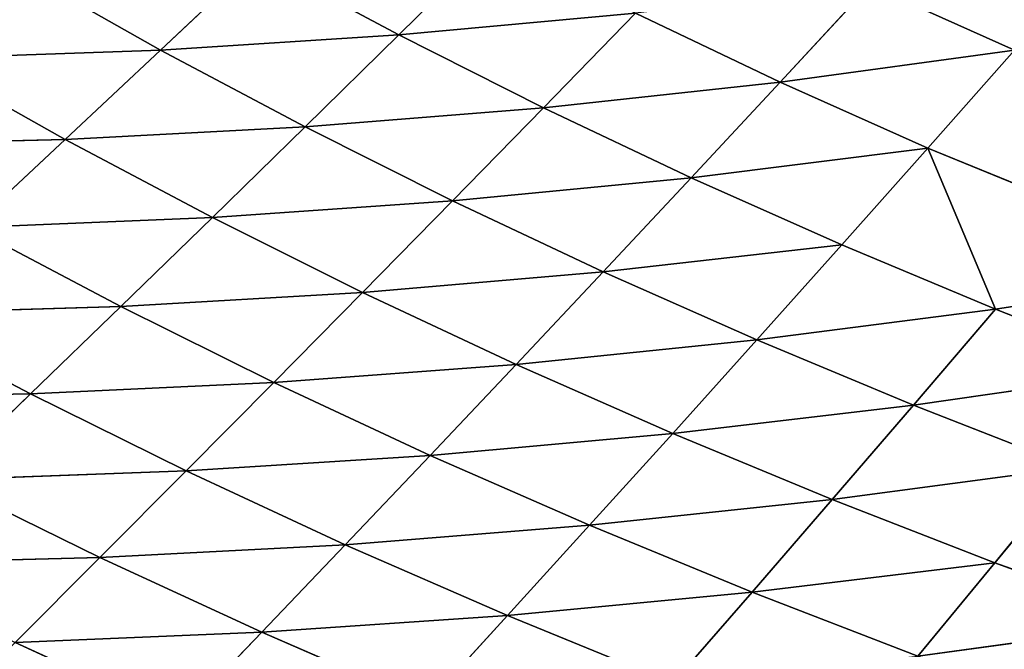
# Model space of a CAD drawing. Extents: x 0 to 500, y 0 to 390.
# Tile 105 of 256: x 126 to 150, y 59 to 74. Entities that reach past the tile are written whole.
import ezdxf

# ---------------------------------------------------------------- set-up
doc = ezdxf.new("R2010")
doc.units = 0
doc.header["$LTSCALE"] = 25.4
doc.layers.get('0').update_dxf_attribs({"linetype": 'CONTINUOUS'})

# ---------------------------------------------------------------- blocks, each defined once
blk = doc.blocks.new('ATLANTA505_-_S_STL')
at = {"color": 0}
for p, q in [((125.582, 61.335, 330.898), (129.597, 61.49, 332.739)), ((125.582, 61.335, 330.898), (129.597, 61.49, 332.739)), ((127.653, 59.018, 328.827), (125.582, 61.335, 330.898)), ((125.582, 61.335, 330.898), (131.603, 59.173, 330.649)), ((125.582, 61.335, 330.898), (131.603, 59.173, 330.649)), ((127.653, 59.018, 328.827), (125.582, 61.335, 330.898)), ((129.597, 61.49, 332.739), (131.603, 59.173, 330.649)), ((129.597, 61.49, 332.739), (131.603, 59.173, 330.649)), ((121.651, 61.184, 328.976), (127.653, 59.018, 328.827)), ((121.651, 61.184, 328.976), (127.653, 59.018, 328.827)), ((127.653, 59.018, 328.827), (131.603, 59.173, 330.649)), ((127.653, 59.018, 328.827), (131.603, 59.173, 330.649)), ((131.603, 59.173, 330.649), (135.634, 59.332, 332.393)), ((131.603, 59.173, 330.649), (135.634, 59.332, 332.393)), ((131.603, 59.173, 330.649), (133.643, 56.968, 328.514)), ((131.603, 59.173, 330.649), (133.643, 56.968, 328.514)), ((131.603, 59.173, 330.649), (137.606, 57.125, 330.239)), ((131.603, 59.173, 330.649), (137.606, 57.125, 330.239)), ((137.606, 57.125, 330.239), (135.634, 59.332, 332.393)), ((137.606, 57.125, 330.239), (135.634, 59.332, 332.393)), ((123.785, 58.868, 326.927), (127.653, 59.018, 328.827)), ((123.785, 58.868, 326.927), (127.653, 59.018, 328.827)), ((129.76, 56.815, 326.713), (127.653, 59.018, 328.827)), ((127.653, 59.018, 328.827), (133.643, 56.968, 328.514)), ((127.653, 59.018, 328.827), (133.643, 56.968, 328.514)), ((129.76, 56.815, 326.713), (127.653, 59.018, 328.827)), ((125.956, 56.667, 324.836), (120, 58.723, 324.948)), ((125.956, 56.667, 324.836), (120, 58.723, 324.948)), ((123.785, 58.868, 326.927), (125.956, 56.667, 324.836)), ((123.785, 58.868, 326.927), (125.956, 56.667, 324.836)), ((123.785, 58.868, 326.927), (129.76, 56.815, 326.713)), ((123.785, 58.868, 326.927), (129.76, 56.815, 326.713)), ((141.646, 57.286, 331.889), (137.606, 57.125, 330.239)), ((141.646, 57.286, 331.889), (137.606, 57.125, 330.239)), ((141.646, 57.286, 331.889), (143.578, 55.186, 329.672)), ((141.646, 57.286, 331.889), (143.578, 55.186, 329.672)), ((133.643, 56.968, 328.514), (137.606, 57.125, 330.239)), ((133.643, 56.968, 328.514), (137.606, 57.125, 330.239)), ((143.578, 55.186, 329.672), (137.606, 57.125, 330.239)), ((143.578, 55.186, 329.672), (137.606, 57.125, 330.239)), ((139.609, 55.028, 328.04), (137.606, 57.125, 330.239)), ((139.609, 55.028, 328.04), (137.606, 57.125, 330.239)), ((125.956, 56.667, 324.836), (129.76, 56.815, 326.713)), ((125.956, 56.667, 324.836), (129.76, 56.815, 326.713)), ((129.76, 56.815, 326.713), (133.643, 56.968, 328.514)), ((129.76, 56.815, 326.713), (133.643, 56.968, 328.514)), ((131.899, 54.724, 324.557), (129.76, 56.815, 326.713)), ((129.76, 56.815, 326.713), (135.715, 54.873, 326.336)), ((129.76, 56.815, 326.713), (135.715, 54.873, 326.336)), ((131.899, 54.724, 324.557), (129.76, 56.815, 326.713)), ((133.643, 56.968, 328.514), (135.715, 54.873, 326.336)), ((133.643, 56.968, 328.514), (135.715, 54.873, 326.336)), ((133.643, 56.968, 328.514), (139.609, 55.028, 328.04)), ((133.643, 56.968, 328.514), (139.609, 55.028, 328.04)), ((125.956, 56.667, 324.836), (122.234, 56.524, 322.88)), ((125.956, 56.667, 324.836), (122.234, 56.524, 322.88)), ((128.161, 54.579, 322.703), (122.234, 56.524, 322.88)), ((128.161, 54.579, 322.703), (122.234, 56.524, 322.88)), ((125.956, 56.667, 324.836), (128.161, 54.579, 322.703)), ((125.956, 56.667, 324.836), (128.161, 54.579, 322.703)), ((125.956, 56.667, 324.836), (131.899, 54.724, 324.557)), ((125.956, 56.667, 324.836), (131.899, 54.724, 324.557)), ((147.622, 55.349, 331.231), (143.578, 55.186, 329.672)), ((147.622, 55.349, 331.231), (143.578, 55.186, 329.672)), ((153.546, 53.516, 330.425), (147.622, 55.349, 331.231)), ((153.546, 53.516, 330.425), (147.622, 55.349, 331.231)), ((149.506, 53.353, 328.953), (147.622, 55.349, 331.231)), ((149.506, 53.353, 328.953), (147.622, 55.349, 331.231)), ((143.578, 55.186, 329.672), (139.609, 55.028, 328.04)), ((143.578, 55.186, 329.672), (139.609, 55.028, 328.04)), ((143.578, 55.186, 329.672), (145.536, 53.194, 327.412)), ((149.506, 53.353, 328.953), (143.578, 55.186, 329.672)), ((149.506, 53.353, 328.953), (143.578, 55.186, 329.672)), ((143.578, 55.186, 329.672), (145.536, 53.194, 327.412)), ((131.899, 54.724, 324.557), (135.715, 54.873, 326.336)), ((131.899, 54.724, 324.557), (135.715, 54.873, 326.336)), ((135.715, 54.873, 326.336), (139.609, 55.028, 328.04)), ((135.715, 54.873, 326.336), (139.609, 55.028, 328.04)), ((135.715, 54.873, 326.336), (137.816, 52.888, 324.116)), ((135.715, 54.873, 326.336), (137.816, 52.888, 324.116)), ((135.715, 54.873, 326.336), (141.639, 53.038, 325.8)), ((135.715, 54.873, 326.336), (141.639, 53.038, 325.8)), ((145.536, 53.194, 327.412), (139.609, 55.028, 328.04)), ((145.536, 53.194, 327.412), (139.609, 55.028, 328.04)), ((141.639, 53.038, 325.8), (139.609, 55.028, 328.04)), ((141.639, 53.038, 325.8), (139.609, 55.028, 328.04)), ((128.161, 54.579, 322.703), (124.504, 54.439, 320.773)), ((128.161, 54.579, 322.703), (124.504, 54.439, 320.773)), ((128.161, 54.579, 322.703), (131.899, 54.724, 324.557)), ((128.161, 54.579, 322.703), (131.899, 54.724, 324.557)), ((128.161, 54.579, 322.703), (130.398, 52.601, 320.531)), ((128.161, 54.579, 322.703), (130.398, 52.601, 320.531)), ((128.161, 54.579, 322.703), (134.068, 52.742, 322.361)), ((128.161, 54.579, 322.703), (134.068, 52.742, 322.361)), ((134.068, 52.742, 322.361), (131.899, 54.724, 324.557)), ((131.899, 54.724, 324.557), (137.816, 52.888, 324.116)), ((131.899, 54.724, 324.557), (137.816, 52.888, 324.116)), ((134.068, 52.742, 322.361), (131.899, 54.724, 324.557)), ((130.398, 52.601, 320.531), (124.504, 54.439, 320.773)), ((130.398, 52.601, 320.531), (124.504, 54.439, 320.773)), ((126.805, 52.464, 318.628), (124.504, 54.439, 320.773)), ((126.805, 52.464, 318.628), (124.504, 54.439, 320.773)), ((120.928, 54.304, 318.766), (126.805, 52.464, 318.628)), ((120.928, 54.304, 318.766), (126.805, 52.464, 318.628)), ((153.546, 53.516, 330.425), (149.506, 53.353, 328.953)), ((153.546, 53.516, 330.425), (149.506, 53.353, 328.953)), ((145.536, 53.194, 327.412), (141.639, 53.038, 325.8)), ((145.536, 53.194, 327.412), (141.639, 53.038, 325.8)), ((149.506, 53.353, 328.953), (145.536, 53.194, 327.412)), ((149.506, 53.353, 328.953), (145.536, 53.194, 327.412)), ((145.536, 53.194, 327.412), (147.517, 51.305, 325.11)), ((151.412, 51.46, 326.633), (145.536, 53.194, 327.412)), ((151.412, 51.46, 326.633), (145.536, 53.194, 327.412)), ((145.536, 53.194, 327.412), (147.517, 51.305, 325.11)), ((151.412, 51.46, 326.633), (149.506, 53.353, 328.953)), ((151.412, 51.46, 326.633), (149.506, 53.353, 328.953)), ((137.816, 52.888, 324.116), (141.639, 53.038, 325.8)), ((137.816, 52.888, 324.116), (141.639, 53.038, 325.8)), ((147.517, 51.305, 325.11), (141.639, 53.038, 325.8)), ((147.517, 51.305, 325.11), (141.639, 53.038, 325.8)), ((143.693, 51.155, 323.519), (141.639, 53.038, 325.8)), ((143.693, 51.155, 323.519), (141.639, 53.038, 325.8)), ((130.398, 52.601, 320.531), (134.068, 52.742, 322.361)), ((130.398, 52.601, 320.531), (134.068, 52.742, 322.361)), ((134.068, 52.742, 322.361), (137.816, 52.888, 324.116)), ((134.068, 52.742, 322.361), (137.816, 52.888, 324.116)), ((136.264, 50.867, 320.125), (134.068, 52.742, 322.361)), ((134.068, 52.742, 322.361), (139.942, 51.009, 321.857)), ((134.068, 52.742, 322.361), (139.942, 51.009, 321.857)), ((136.264, 50.867, 320.125), (134.068, 52.742, 322.361)), ((137.816, 52.888, 324.116), (139.942, 51.009, 321.857)), ((137.816, 52.888, 324.116), (139.942, 51.009, 321.857)), ((137.816, 52.888, 324.116), (143.693, 51.155, 323.519)), ((137.816, 52.888, 324.116), (143.693, 51.155, 323.519)), ((123.292, 52.333, 316.648), (126.805, 52.464, 318.628)), ((123.292, 52.333, 316.648), (126.805, 52.464, 318.628)), ((130.398, 52.601, 320.531), (126.805, 52.464, 318.628)), ((130.398, 52.601, 320.531), (126.805, 52.464, 318.628)), ((132.661, 50.73, 318.322), (126.805, 52.464, 318.628)), ((132.661, 50.73, 318.322), (126.805, 52.464, 318.628)), ((129.135, 50.598, 316.445), (126.805, 52.464, 318.628)), ((129.135, 50.598, 316.445), (126.805, 52.464, 318.628)), ((130.398, 52.601, 320.531), (132.661, 50.73, 318.322)), ((130.398, 52.601, 320.531), (132.661, 50.73, 318.322)), ((130.398, 52.601, 320.531), (136.264, 50.867, 320.125)), ((130.398, 52.601, 320.531), (136.264, 50.867, 320.125)), ((123.292, 52.333, 316.648), (129.135, 50.598, 316.445)), ((123.292, 52.333, 316.648), (129.135, 50.598, 316.445)), ((151.412, 51.46, 326.633), (147.517, 51.305, 325.11)), ((151.412, 51.46, 326.633), (147.517, 51.305, 325.11)), ((147.517, 51.305, 325.11), (143.693, 51.155, 323.519)), ((147.517, 51.305, 325.11), (143.693, 51.155, 323.519)), ((147.517, 51.305, 325.11), (149.521, 49.52, 322.768)), ((153.34, 49.669, 324.271), (147.517, 51.305, 325.11)), ((153.34, 49.669, 324.271), (147.517, 51.305, 325.11)), ((147.517, 51.305, 325.11), (149.521, 49.52, 322.768)), ((136.264, 50.867, 320.125), (139.942, 51.009, 321.857)), ((136.264, 50.867, 320.125), (139.942, 51.009, 321.857)), ((139.942, 51.009, 321.857), (143.693, 51.155, 323.519)), ((139.942, 51.009, 321.857), (143.693, 51.155, 323.519)), ((139.942, 51.009, 321.857), (142.092, 49.233, 319.56)), ((139.942, 51.009, 321.857), (142.092, 49.233, 319.56)), ((139.942, 51.009, 321.857), (145.771, 49.374, 321.198)), ((139.942, 51.009, 321.857), (145.771, 49.374, 321.198)), ((149.521, 49.52, 322.768), (143.693, 51.155, 323.519)), ((149.521, 49.52, 322.768), (143.693, 51.155, 323.519)), ((145.771, 49.374, 321.198), (143.693, 51.155, 323.519)), ((145.771, 49.374, 321.198), (143.693, 51.155, 323.519)), ((132.661, 50.73, 318.322), (129.135, 50.598, 316.445)), ((132.661, 50.73, 318.322), (129.135, 50.598, 316.445)), ((132.661, 50.73, 318.322), (136.264, 50.867, 320.125)), ((132.661, 50.73, 318.322), (136.264, 50.867, 320.125)), ((132.661, 50.73, 318.322), (134.951, 48.965, 316.076)), ((132.661, 50.73, 318.322), (134.951, 48.965, 316.076)), ((132.661, 50.73, 318.322), (138.485, 49.097, 317.853)), ((132.661, 50.73, 318.322), (138.485, 49.097, 317.853)), ((138.485, 49.097, 317.853), (136.264, 50.867, 320.125)), ((136.264, 50.867, 320.125), (142.092, 49.233, 319.56)), ((136.264, 50.867, 320.125), (142.092, 49.233, 319.56)), ((138.485, 49.097, 317.853), (136.264, 50.867, 320.125)), ((125.687, 50.472, 314.495), (129.135, 50.598, 316.445)), ((125.687, 50.472, 314.495), (129.135, 50.598, 316.445)), ((134.951, 48.965, 316.076), (129.135, 50.598, 316.445)), ((134.951, 48.965, 316.076), (129.135, 50.598, 316.445)), ((131.492, 48.838, 314.227), (129.135, 50.598, 316.445)), ((131.492, 48.838, 314.227), (129.135, 50.598, 316.445)), ((153.34, 49.669, 324.271), (149.521, 49.52, 322.768)), ((153.34, 49.669, 324.271), (149.521, 49.52, 322.768)), ((142.092, 49.233, 319.56), (145.771, 49.374, 321.198)), ((142.092, 49.233, 319.56), (145.771, 49.374, 321.198)), ((149.521, 49.52, 322.768), (145.771, 49.374, 321.198)), ((149.521, 49.52, 322.768), (145.771, 49.374, 321.198)), ((147.87, 47.694, 318.841), (145.771, 49.374, 321.198)), ((147.87, 47.694, 318.841), (145.771, 49.374, 321.198)), ((149.521, 49.52, 322.768), (147.87, 47.694, 318.841)), ((149.521, 49.52, 322.768), (147.87, 47.694, 318.841)), ((155.288, 47.978, 321.871), (149.521, 49.52, 322.768)), ((155.288, 47.978, 321.871), (149.521, 49.52, 322.768)), ((134.951, 48.965, 316.076), (138.485, 49.097, 317.853)), ((134.951, 48.965, 316.076), (138.485, 49.097, 317.853)), ((138.485, 49.097, 317.853), (142.092, 49.233, 319.56)), ((138.485, 49.097, 317.853), (142.092, 49.233, 319.56)), ((140.728, 47.427, 315.545), (138.485, 49.097, 317.853)), ((138.485, 49.097, 317.853), (144.264, 47.558, 317.227)), ((138.485, 49.097, 317.853), (144.264, 47.558, 317.227)), ((140.728, 47.427, 315.545), (138.485, 49.097, 317.853)), ((142.092, 49.233, 319.56), (144.264, 47.558, 317.227)), ((142.092, 49.233, 319.56), (144.264, 47.558, 317.227)), ((142.092, 49.233, 319.56), (147.87, 47.694, 318.841)), ((142.092, 49.233, 319.56), (147.87, 47.694, 318.841)), ((134.951, 48.965, 316.076), (131.492, 48.838, 314.227)), ((134.951, 48.965, 316.076), (131.492, 48.838, 314.227)), ((134.951, 48.965, 316.076), (137.265, 47.301, 313.795)), ((134.951, 48.965, 316.076), (137.265, 47.301, 313.795)), ((134.951, 48.965, 316.076), (140.728, 47.427, 315.545)), ((134.951, 48.965, 316.076), (140.728, 47.427, 315.545)), ((155.288, 47.978, 321.871), (147.87, 47.694, 318.841)), ((155.288, 47.978, 321.871), (147.87, 47.694, 318.841)), ((144.264, 47.558, 317.227), (147.87, 47.694, 318.841)), ((144.264, 47.558, 317.227), (147.87, 47.694, 318.841)), ((149.988, 46.111, 316.448), (147.87, 47.694, 318.841)), ((149.988, 46.111, 316.448), (147.87, 47.694, 318.841)), ((140.728, 47.427, 315.545), (144.264, 47.558, 317.227)), ((140.728, 47.427, 315.545), (144.264, 47.558, 317.227)), ((144.264, 47.558, 317.227), (146.456, 45.981, 314.859)), ((144.264, 47.558, 317.227), (146.456, 45.981, 314.859)), ((144.264, 47.558, 317.227), (149.988, 46.111, 316.448)), ((144.264, 47.558, 317.227), (149.988, 46.111, 316.448)), ((146.456, 45.981, 314.859), (149.988, 46.111, 316.448)), ((146.456, 45.981, 314.859), (149.988, 46.111, 316.448))]:
    blk.add_line(p, q, dxfattribs=at)
mesh = blk.add_polyface(dxfattribs=at)
corners = [(123.551, 63.767, 332.923), (129.597, 61.49, 332.739), (125.582, 61.335, 330.898)]
mesh.append_faces([[corners[k] for k in face] for face in [(0, 1, 2)]], dxfattribs={"color": 0})
mesh = blk.add_polyface(dxfattribs=at)
corners = [(125.582, 61.335, 330.898), (127.653, 59.018, 328.827), (121.651, 61.184, 328.976)]
mesh.append_faces([[corners[k] for k in face] for face in [(0, 1, 2)]], dxfattribs={"color": 0})
mesh = blk.add_polyface(dxfattribs=at)
corners = [(129.597, 61.49, 332.739), (131.603, 59.173, 330.649), (125.582, 61.335, 330.898)]
mesh.append_faces([[corners[k] for k in face] for face in [(0, 1, 2)]], dxfattribs={"color": 0})
mesh = blk.add_polyface(dxfattribs=at)
corners = [(125.582, 61.335, 330.898), (131.603, 59.173, 330.649), (127.653, 59.018, 328.827)]
mesh.append_faces([[corners[k] for k in face] for face in [(0, 1, 2)]], dxfattribs={"color": 0})
mesh = blk.add_polyface(dxfattribs=at)
corners = [(129.597, 61.49, 332.739), (135.634, 59.332, 332.393), (131.603, 59.173, 330.649)]
mesh.append_faces([[corners[k] for k in face] for face in [(0, 1, 2)]], dxfattribs={"color": 0})
mesh = blk.add_polyface(dxfattribs=at)
corners = [(121.651, 61.184, 328.976), (127.653, 59.018, 328.827), (123.785, 58.868, 326.927)]
mesh.append_faces([[corners[k] for k in face] for face in [(0, 1, 2)]], dxfattribs={"color": 0})
mesh = blk.add_polyface(dxfattribs=at)
corners = [(131.603, 59.173, 330.649), (133.643, 56.968, 328.514), (127.653, 59.018, 328.827)]
mesh.append_faces([[corners[k] for k in face] for face in [(0, 1, 2)]], dxfattribs={"color": 0})
mesh = blk.add_polyface(dxfattribs=at)
corners = [(135.634, 59.332, 332.393), (137.606, 57.125, 330.239), (131.603, 59.173, 330.649)]
mesh.append_faces([[corners[k] for k in face] for face in [(0, 1, 2)]], dxfattribs={"color": 0})
mesh = blk.add_polyface(dxfattribs=at)
corners = [(131.603, 59.173, 330.649), (137.606, 57.125, 330.239), (133.643, 56.968, 328.514)]
mesh.append_faces([[corners[k] for k in face] for face in [(0, 1, 2)]], dxfattribs={"color": 0})
mesh = blk.add_polyface(dxfattribs=at)
corners = [(135.634, 59.332, 332.393), (141.646, 57.286, 331.889), (137.606, 57.125, 330.239)]
mesh.append_faces([[corners[k] for k in face] for face in [(0, 1, 2)]], dxfattribs={"color": 0})
mesh = blk.add_polyface(dxfattribs=at)
corners = [(127.653, 59.018, 328.827), (129.76, 56.815, 326.713), (123.785, 58.868, 326.927)]
mesh.append_faces([[corners[k] for k in face] for face in [(0, 1, 2)]], dxfattribs={"color": 0})
mesh = blk.add_polyface(dxfattribs=at)
corners = [(127.653, 59.018, 328.827), (133.643, 56.968, 328.514), (129.76, 56.815, 326.713)]
mesh.append_faces([[corners[k] for k in face] for face in [(0, 1, 2)]], dxfattribs={"color": 0})
mesh = blk.add_polyface(dxfattribs=at)
corners = [(123.785, 58.868, 326.927), (125.956, 56.667, 324.836), (120, 58.723, 324.948)]
mesh.append_faces([[corners[k] for k in face] for face in [(0, 1, 2)]], dxfattribs={"color": 0})
mesh = blk.add_polyface(dxfattribs=at)
corners = [(120, 58.723, 324.948), (125.956, 56.667, 324.836), (122.234, 56.524, 322.88)]
mesh.append_faces([[corners[k] for k in face] for face in [(0, 1, 2)]], dxfattribs={"color": 0})
mesh = blk.add_polyface(dxfattribs=at)
corners = [(123.785, 58.868, 326.927), (129.76, 56.815, 326.713), (125.956, 56.667, 324.836)]
mesh.append_faces([[corners[k] for k in face] for face in [(0, 1, 2)]], dxfattribs={"color": 0})
mesh = blk.add_polyface(dxfattribs=at)
corners = [(141.646, 57.286, 331.889), (143.578, 55.186, 329.672), (137.606, 57.125, 330.239)]
mesh.append_faces([[corners[k] for k in face] for face in [(0, 1, 2)]], dxfattribs={"color": 0})
mesh = blk.add_polyface(dxfattribs=at)
corners = [(141.646, 57.286, 331.889), (147.622, 55.349, 331.231), (143.578, 55.186, 329.672)]
mesh.append_faces([[corners[k] for k in face] for face in [(0, 1, 2)]], dxfattribs={"color": 0})
mesh = blk.add_polyface(dxfattribs=at)
corners = [(137.606, 57.125, 330.239), (139.609, 55.028, 328.04), (133.643, 56.968, 328.514)]
mesh.append_faces([[corners[k] for k in face] for face in [(0, 1, 2)]], dxfattribs={"color": 0})
mesh = blk.add_polyface(dxfattribs=at)
corners = [(137.606, 57.125, 330.239), (143.578, 55.186, 329.672), (139.609, 55.028, 328.04)]
mesh.append_faces([[corners[k] for k in face] for face in [(0, 1, 2)]], dxfattribs={"color": 0})
mesh = blk.add_polyface(dxfattribs=at)
corners = [(129.76, 56.815, 326.713), (131.899, 54.724, 324.557), (125.956, 56.667, 324.836)]
mesh.append_faces([[corners[k] for k in face] for face in [(0, 1, 2)]], dxfattribs={"color": 0})
mesh = blk.add_polyface(dxfattribs=at)
corners = [(133.643, 56.968, 328.514), (135.715, 54.873, 326.336), (129.76, 56.815, 326.713)]
mesh.append_faces([[corners[k] for k in face] for face in [(0, 1, 2)]], dxfattribs={"color": 0})
mesh = blk.add_polyface(dxfattribs=at)
corners = [(129.76, 56.815, 326.713), (135.715, 54.873, 326.336), (131.899, 54.724, 324.557)]
mesh.append_faces([[corners[k] for k in face] for face in [(0, 1, 2)]], dxfattribs={"color": 0})
mesh = blk.add_polyface(dxfattribs=at)
corners = [(133.643, 56.968, 328.514), (139.609, 55.028, 328.04), (135.715, 54.873, 326.336)]
mesh.append_faces([[corners[k] for k in face] for face in [(0, 1, 2)]], dxfattribs={"color": 0})
mesh = blk.add_polyface(dxfattribs=at)
corners = [(125.956, 56.667, 324.836), (128.161, 54.579, 322.703), (122.234, 56.524, 322.88)]
mesh.append_faces([[corners[k] for k in face] for face in [(0, 1, 2)]], dxfattribs={"color": 0})
mesh = blk.add_polyface(dxfattribs=at)
corners = [(122.234, 56.524, 322.88), (128.161, 54.579, 322.703), (124.504, 54.439, 320.773)]
mesh.append_faces([[corners[k] for k in face] for face in [(0, 1, 2)]], dxfattribs={"color": 0})
mesh = blk.add_polyface(dxfattribs=at)
corners = [(125.956, 56.667, 324.836), (131.899, 54.724, 324.557), (128.161, 54.579, 322.703)]
mesh.append_faces([[corners[k] for k in face] for face in [(0, 1, 2)]], dxfattribs={"color": 0})
mesh = blk.add_polyface(dxfattribs=at)
corners = [(147.622, 55.349, 331.231), (149.506, 53.353, 328.953), (143.578, 55.186, 329.672)]
mesh.append_faces([[corners[k] for k in face] for face in [(0, 1, 2)]], dxfattribs={"color": 0})
mesh = blk.add_polyface(dxfattribs=at)
corners = [(151.738, 55.517, 332.719), (153.546, 53.516, 330.425), (147.622, 55.349, 331.231)]
mesh.append_faces([[corners[k] for k in face] for face in [(0, 1, 2)]], dxfattribs={"color": 0})
mesh = blk.add_polyface(dxfattribs=at)
corners = [(147.622, 55.349, 331.231), (153.546, 53.516, 330.425), (149.506, 53.353, 328.953)]
mesh.append_faces([[corners[k] for k in face] for face in [(0, 1, 2)]], dxfattribs={"color": 0})
mesh = blk.add_polyface(dxfattribs=at)
corners = [(143.578, 55.186, 329.672), (145.536, 53.194, 327.412), (139.609, 55.028, 328.04)]
mesh.append_faces([[corners[k] for k in face] for face in [(0, 1, 2)]], dxfattribs={"color": 0})
mesh = blk.add_polyface(dxfattribs=at)
corners = [(143.578, 55.186, 329.672), (149.506, 53.353, 328.953), (145.536, 53.194, 327.412)]
mesh.append_faces([[corners[k] for k in face] for face in [(0, 1, 2)]], dxfattribs={"color": 0})
mesh = blk.add_polyface(dxfattribs=at)
corners = [(135.715, 54.873, 326.336), (137.816, 52.888, 324.116), (131.899, 54.724, 324.557)]
mesh.append_faces([[corners[k] for k in face] for face in [(0, 1, 2)]], dxfattribs={"color": 0})
mesh = blk.add_polyface(dxfattribs=at)
corners = [(139.609, 55.028, 328.04), (141.639, 53.038, 325.8), (135.715, 54.873, 326.336)]
mesh.append_faces([[corners[k] for k in face] for face in [(0, 1, 2)]], dxfattribs={"color": 0})
mesh = blk.add_polyface(dxfattribs=at)
corners = [(135.715, 54.873, 326.336), (141.639, 53.038, 325.8), (137.816, 52.888, 324.116)]
mesh.append_faces([[corners[k] for k in face] for face in [(0, 1, 2)]], dxfattribs={"color": 0})
mesh = blk.add_polyface(dxfattribs=at)
corners = [(139.609, 55.028, 328.04), (145.536, 53.194, 327.412), (141.639, 53.038, 325.8)]
mesh.append_faces([[corners[k] for k in face] for face in [(0, 1, 2)]], dxfattribs={"color": 0})
mesh = blk.add_polyface(dxfattribs=at)
corners = [(128.161, 54.579, 322.703), (130.398, 52.601, 320.531), (124.504, 54.439, 320.773)]
mesh.append_faces([[corners[k] for k in face] for face in [(0, 1, 2)]], dxfattribs={"color": 0})
mesh = blk.add_polyface(dxfattribs=at)
corners = [(131.899, 54.724, 324.557), (134.068, 52.742, 322.361), (128.161, 54.579, 322.703)]
mesh.append_faces([[corners[k] for k in face] for face in [(0, 1, 2)]], dxfattribs={"color": 0})
mesh = blk.add_polyface(dxfattribs=at)
corners = [(128.161, 54.579, 322.703), (134.068, 52.742, 322.361), (130.398, 52.601, 320.531)]
mesh.append_faces([[corners[k] for k in face] for face in [(0, 1, 2)]], dxfattribs={"color": 0})
mesh = blk.add_polyface(dxfattribs=at)
corners = [(131.899, 54.724, 324.557), (137.816, 52.888, 324.116), (134.068, 52.742, 322.361)]
mesh.append_faces([[corners[k] for k in face] for face in [(0, 1, 2)]], dxfattribs={"color": 0})
mesh = blk.add_polyface(dxfattribs=at)
corners = [(124.504, 54.439, 320.773), (126.805, 52.464, 318.628), (120.928, 54.304, 318.766)]
mesh.append_faces([[corners[k] for k in face] for face in [(0, 1, 2)]], dxfattribs={"color": 0})
mesh = blk.add_polyface(dxfattribs=at)
corners = [(124.504, 54.439, 320.773), (130.398, 52.601, 320.531), (126.805, 52.464, 318.628)]
mesh.append_faces([[corners[k] for k in face] for face in [(0, 1, 2)]], dxfattribs={"color": 0})
mesh = blk.add_polyface(dxfattribs=at)
corners = [(120.928, 54.304, 318.766), (126.805, 52.464, 318.628), (123.292, 52.333, 316.648)]
mesh.append_faces([[corners[k] for k in face] for face in [(0, 1, 2)]], dxfattribs={"color": 0})
mesh = blk.add_polyface(dxfattribs=at)
corners = [(153.546, 53.516, 330.425), (151.412, 51.46, 326.633), (149.506, 53.353, 328.953)]
mesh.append_faces([[corners[k] for k in face] for face in [(0, 1, 2)]], dxfattribs={"color": 0})
mesh = blk.add_polyface(dxfattribs=at)
corners = [(145.536, 53.194, 327.412), (147.517, 51.305, 325.11), (141.639, 53.038, 325.8)]
mesh.append_faces([[corners[k] for k in face] for face in [(0, 1, 2)]], dxfattribs={"color": 0})
mesh = blk.add_polyface(dxfattribs=at)
corners = [(149.506, 53.353, 328.953), (151.412, 51.46, 326.633), (145.536, 53.194, 327.412)]
mesh.append_faces([[corners[k] for k in face] for face in [(0, 1, 2)]], dxfattribs={"color": 0})
mesh = blk.add_polyface(dxfattribs=at)
corners = [(145.536, 53.194, 327.412), (151.412, 51.46, 326.633), (147.517, 51.305, 325.11)]
mesh.append_faces([[corners[k] for k in face] for face in [(0, 1, 2)]], dxfattribs={"color": 0})
mesh = blk.add_polyface(dxfattribs=at)
corners = [(141.639, 53.038, 325.8), (143.693, 51.155, 323.519), (137.816, 52.888, 324.116)]
mesh.append_faces([[corners[k] for k in face] for face in [(0, 1, 2)]], dxfattribs={"color": 0})
mesh = blk.add_polyface(dxfattribs=at)
corners = [(141.639, 53.038, 325.8), (147.517, 51.305, 325.11), (143.693, 51.155, 323.519)]
mesh.append_faces([[corners[k] for k in face] for face in [(0, 1, 2)]], dxfattribs={"color": 0})
mesh = blk.add_polyface(dxfattribs=at)
corners = [(134.068, 52.742, 322.361), (136.264, 50.867, 320.125), (130.398, 52.601, 320.531)]
mesh.append_faces([[corners[k] for k in face] for face in [(0, 1, 2)]], dxfattribs={"color": 0})
mesh = blk.add_polyface(dxfattribs=at)
corners = [(137.816, 52.888, 324.116), (139.942, 51.009, 321.857), (134.068, 52.742, 322.361)]
mesh.append_faces([[corners[k] for k in face] for face in [(0, 1, 2)]], dxfattribs={"color": 0})
mesh = blk.add_polyface(dxfattribs=at)
corners = [(134.068, 52.742, 322.361), (139.942, 51.009, 321.857), (136.264, 50.867, 320.125)]
mesh.append_faces([[corners[k] for k in face] for face in [(0, 1, 2)]], dxfattribs={"color": 0})
mesh = blk.add_polyface(dxfattribs=at)
corners = [(137.816, 52.888, 324.116), (143.693, 51.155, 323.519), (139.942, 51.009, 321.857)]
mesh.append_faces([[corners[k] for k in face] for face in [(0, 1, 2)]], dxfattribs={"color": 0})
mesh = blk.add_polyface(dxfattribs=at)
corners = [(126.805, 52.464, 318.628), (129.135, 50.598, 316.445), (123.292, 52.333, 316.648)]
mesh.append_faces([[corners[k] for k in face] for face in [(0, 1, 2)]], dxfattribs={"color": 0})
mesh = blk.add_polyface(dxfattribs=at)
corners = [(130.398, 52.601, 320.531), (132.661, 50.73, 318.322), (126.805, 52.464, 318.628)]
mesh.append_faces([[corners[k] for k in face] for face in [(0, 1, 2)]], dxfattribs={"color": 0})
mesh = blk.add_polyface(dxfattribs=at)
corners = [(126.805, 52.464, 318.628), (132.661, 50.73, 318.322), (129.135, 50.598, 316.445)]
mesh.append_faces([[corners[k] for k in face] for face in [(0, 1, 2)]], dxfattribs={"color": 0})
mesh = blk.add_polyface(dxfattribs=at)
corners = [(130.398, 52.601, 320.531), (136.264, 50.867, 320.125), (132.661, 50.73, 318.322)]
mesh.append_faces([[corners[k] for k in face] for face in [(0, 1, 2)]], dxfattribs={"color": 0})
mesh = blk.add_polyface(dxfattribs=at)
corners = [(123.292, 52.333, 316.648), (129.135, 50.598, 316.445), (125.687, 50.472, 314.495)]
mesh.append_faces([[corners[k] for k in face] for face in [(0, 1, 2)]], dxfattribs={"color": 0})
mesh = blk.add_polyface(dxfattribs=at)
corners = [(151.412, 51.46, 326.633), (153.34, 49.669, 324.271), (147.517, 51.305, 325.11)]
mesh.append_faces([[corners[k] for k in face] for face in [(0, 1, 2)]], dxfattribs={"color": 0})
mesh = blk.add_polyface(dxfattribs=at)
corners = [(147.517, 51.305, 325.11), (149.521, 49.52, 322.768), (143.693, 51.155, 323.519)]
mesh.append_faces([[corners[k] for k in face] for face in [(0, 1, 2)]], dxfattribs={"color": 0})
mesh = blk.add_polyface(dxfattribs=at)
corners = [(147.517, 51.305, 325.11), (153.34, 49.669, 324.271), (149.521, 49.52, 322.768)]
mesh.append_faces([[corners[k] for k in face] for face in [(0, 1, 2)]], dxfattribs={"color": 0})
mesh = blk.add_polyface(dxfattribs=at)
corners = [(139.942, 51.009, 321.857), (142.092, 49.233, 319.56), (136.264, 50.867, 320.125)]
mesh.append_faces([[corners[k] for k in face] for face in [(0, 1, 2)]], dxfattribs={"color": 0})
mesh = blk.add_polyface(dxfattribs=at)
corners = [(143.693, 51.155, 323.519), (145.771, 49.374, 321.198), (139.942, 51.009, 321.857)]
mesh.append_faces([[corners[k] for k in face] for face in [(0, 1, 2)]], dxfattribs={"color": 0})
mesh = blk.add_polyface(dxfattribs=at)
corners = [(139.942, 51.009, 321.857), (145.771, 49.374, 321.198), (142.092, 49.233, 319.56)]
mesh.append_faces([[corners[k] for k in face] for face in [(0, 1, 2)]], dxfattribs={"color": 0})
mesh = blk.add_polyface(dxfattribs=at)
corners = [(143.693, 51.155, 323.519), (149.521, 49.52, 322.768), (145.771, 49.374, 321.198)]
mesh.append_faces([[corners[k] for k in face] for face in [(0, 1, 2)]], dxfattribs={"color": 0})
mesh = blk.add_polyface(dxfattribs=at)
corners = [(132.661, 50.73, 318.322), (134.951, 48.965, 316.076), (129.135, 50.598, 316.445)]
mesh.append_faces([[corners[k] for k in face] for face in [(0, 1, 2)]], dxfattribs={"color": 0})
mesh = blk.add_polyface(dxfattribs=at)
corners = [(136.264, 50.867, 320.125), (138.485, 49.097, 317.853), (132.661, 50.73, 318.322)]
mesh.append_faces([[corners[k] for k in face] for face in [(0, 1, 2)]], dxfattribs={"color": 0})
mesh = blk.add_polyface(dxfattribs=at)
corners = [(132.661, 50.73, 318.322), (138.485, 49.097, 317.853), (134.951, 48.965, 316.076)]
mesh.append_faces([[corners[k] for k in face] for face in [(0, 1, 2)]], dxfattribs={"color": 0})
mesh = blk.add_polyface(dxfattribs=at)
corners = [(136.264, 50.867, 320.125), (142.092, 49.233, 319.56), (138.485, 49.097, 317.853)]
mesh.append_faces([[corners[k] for k in face] for face in [(0, 1, 2)]], dxfattribs={"color": 0})
mesh = blk.add_polyface(dxfattribs=at)
corners = [(129.135, 50.598, 316.445), (131.492, 48.838, 314.227), (125.687, 50.472, 314.495)]
mesh.append_faces([[corners[k] for k in face] for face in [(0, 1, 2)]], dxfattribs={"color": 0})
mesh = blk.add_polyface(dxfattribs=at)
corners = [(129.135, 50.598, 316.445), (134.951, 48.965, 316.076), (131.492, 48.838, 314.227)]
mesh.append_faces([[corners[k] for k in face] for face in [(0, 1, 2)]], dxfattribs={"color": 0})
mesh = blk.add_polyface(dxfattribs=at)
corners = [(153.34, 49.669, 324.271), (155.288, 47.978, 321.871), (149.521, 49.52, 322.768)]
mesh.append_faces([[corners[k] for k in face] for face in [(0, 1, 2)]], dxfattribs={"color": 0})
mesh = blk.add_polyface(dxfattribs=at)
corners = [(145.771, 49.374, 321.198), (147.87, 47.694, 318.841), (142.092, 49.233, 319.56)]
mesh.append_faces([[corners[k] for k in face] for face in [(0, 1, 2)]], dxfattribs={"color": 0})
mesh = blk.add_polyface(dxfattribs=at)
corners = [(149.521, 49.52, 322.768), (147.87, 47.694, 318.841), (145.771, 49.374, 321.198)]
mesh.append_faces([[corners[k] for k in face] for face in [(0, 1, 2)]], dxfattribs={"color": 0})
mesh = blk.add_polyface(dxfattribs=at)
corners = [(149.521, 49.52, 322.768), (155.288, 47.978, 321.871), (147.87, 47.694, 318.841)]
mesh.append_faces([[corners[k] for k in face] for face in [(0, 1, 2)]], dxfattribs={"color": 0})
mesh = blk.add_polyface(dxfattribs=at)
corners = [(138.485, 49.097, 317.853), (140.728, 47.427, 315.545), (134.951, 48.965, 316.076)]
mesh.append_faces([[corners[k] for k in face] for face in [(0, 1, 2)]], dxfattribs={"color": 0})
mesh = blk.add_polyface(dxfattribs=at)
corners = [(142.092, 49.233, 319.56), (144.264, 47.558, 317.227), (138.485, 49.097, 317.853)]
mesh.append_faces([[corners[k] for k in face] for face in [(0, 1, 2)]], dxfattribs={"color": 0})
mesh = blk.add_polyface(dxfattribs=at)
corners = [(138.485, 49.097, 317.853), (144.264, 47.558, 317.227), (140.728, 47.427, 315.545)]
mesh.append_faces([[corners[k] for k in face] for face in [(0, 1, 2)]], dxfattribs={"color": 0})
mesh = blk.add_polyface(dxfattribs=at)
corners = [(142.092, 49.233, 319.56), (147.87, 47.694, 318.841), (144.264, 47.558, 317.227)]
mesh.append_faces([[corners[k] for k in face] for face in [(0, 1, 2)]], dxfattribs={"color": 0})
mesh = blk.add_polyface(dxfattribs=at)
corners = [(134.951, 48.965, 316.076), (137.265, 47.301, 313.795), (131.492, 48.838, 314.227)]
mesh.append_faces([[corners[k] for k in face] for face in [(0, 1, 2)]], dxfattribs={"color": 0})
mesh = blk.add_polyface(dxfattribs=at)
corners = [(134.951, 48.965, 316.076), (140.728, 47.427, 315.545), (137.265, 47.301, 313.795)]
mesh.append_faces([[corners[k] for k in face] for face in [(0, 1, 2)]], dxfattribs={"color": 0})
mesh = blk.add_polyface(dxfattribs=at)
corners = [(155.288, 47.978, 321.871), (149.988, 46.111, 316.448), (147.87, 47.694, 318.841)]
mesh.append_faces([[corners[k] for k in face] for face in [(0, 1, 2)]], dxfattribs={"color": 0})
mesh = blk.add_polyface(dxfattribs=at)
corners = [(147.87, 47.694, 318.841), (149.988, 46.111, 316.448), (144.264, 47.558, 317.227)]
mesh.append_faces([[corners[k] for k in face] for face in [(0, 1, 2)]], dxfattribs={"color": 0})
mesh = blk.add_polyface(dxfattribs=at)
corners = [(144.264, 47.558, 317.227), (146.456, 45.981, 314.859), (140.728, 47.427, 315.545)]
mesh.append_faces([[corners[k] for k in face] for face in [(0, 1, 2)]], dxfattribs={"color": 0})
mesh = blk.add_polyface(dxfattribs=at)
corners = [(144.264, 47.558, 317.227), (149.988, 46.111, 316.448), (146.456, 45.981, 314.859)]
mesh.append_faces([[corners[k] for k in face] for face in [(0, 1, 2)]], dxfattribs={"color": 0})
mesh = blk.add_polyface(dxfattribs=at)
corners = [(149.988, 46.111, 316.448), (152.124, 44.622, 314.021), (146.456, 45.981, 314.859)]
mesh.append_faces([[corners[k] for k in face] for face in [(0, 1, 2)]], dxfattribs={"color": 0})

msp = doc.modelspace()

# ---------------------------------------------------------------- block references
at = {"color": 254, "extrusion": (0, -1, 1.11022e-16)}
msp.add_blockref('ATLANTA505_-_S_STL', (-0.149, -0.01, -389.852), dxfattribs=at)

doc.saveas('drawing.dxf')
